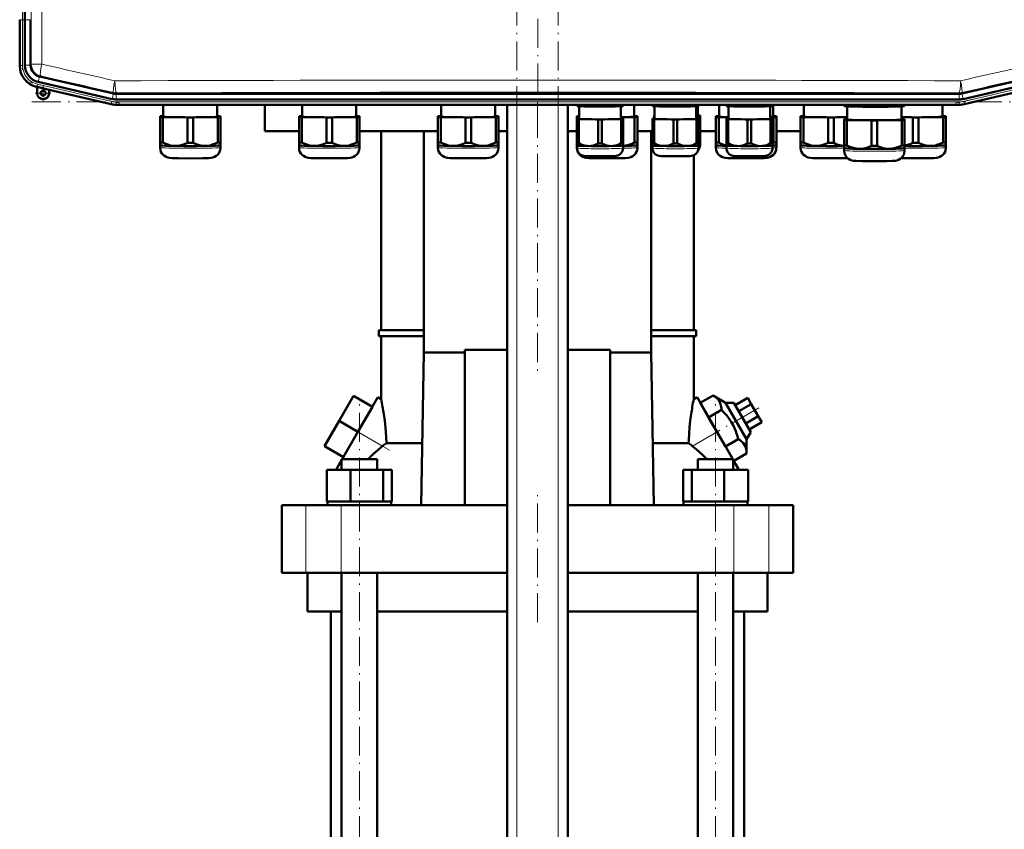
# Model space of a CAD drawing. Extents: x -1861 to 2179, y -1874 to 646.
# Tile 3 of 73: x -1545 to -1138, y -64 to 271. Entities that reach past the tile are written whole.
import ezdxf

# ---------------------------------------------------------------- set-up
doc = ezdxf.new("R2010")
doc.units = 0
doc.linetypes.add('DASHDOT', pattern=[18.5, 12, -3, 0.5, -3])

msp = doc.modelspace()

# ---------------------------------------------------------------- linework, layer by layer
at = {"color": 7, "linetype": 'DASHDOT', "lineweight": 18}
for p, q in [((-1330.98, 240.41), (-1330.98, 299.09)), ((-1339.59, -397.93), (-1339.59, 292.97)), ((-1322.59, -397.93), (-1322.59, 292.97)), ((-1543.65, 272.39), (-1543.65, 249.76)), ((-1503.51, 236.02), (-1540.77, 244.63)), ((-1158.46, 236.02), (-1121.2, 244.63)), ((-1539.82, 236.58), (-1122.15, 236.58)), ((-1331.09, 233.69), (-1331.09, 124.01)), ((-1404.62, -162.75), (-1404.62, 112.05)), ((-1239.75, 110.28), (-1258.44, 99.49)), ((-1257.55, -162.75), (-1257.55, 112.05)), ((-1392.11, 92.78), (-1413.16, 104.93)), ((-1331.09, 21.75), (-1331.09, 74.55))]:
    msp.add_line(p, q, dxfattribs=at)
at = {"color": 7, "lineweight": 18}
for p, q in [((-1540.04, 252.14), (-1540.04, 274.64)), ((-1535.74, 274.58), (-1535.74, 252.14)), ((-1544.65, 270.51), (-1544.83, 270.51)), ((-1544.65, 270.51), (-1543.65, 270.51)), ((-1544.65, 251.65), (-1544.65, 270.51)), ((-1542.65, 270.51), (-1543.65, 270.51)), ((-1543.65, 251.65), (-1543.65, 270.51)), ((-1540.36, 270.51), (-1542.65, 270.51)), ((-1540.04, 252.14), (-1540.36, 251.88)), ((-1540.04, 252.14), (-1535.74, 252.14)), ((-1544.83, 251.5), (-1544.65, 251.65)), ((-1543.65, 251.65), (-1544.65, 251.65)), ((-1540.36, 251.71), (-1542.65, 251.71)), ((-1536.66, 247.06), (-1537.18, 244.82)), ((-1536.49, 247.01), (-1536.17, 247.27)), ((-1537.68, 242.89), (-1537.86, 242.74)), ((-1537.68, 242.89), (-1537.45, 243.86)), ((-1507.05, 235.82), (-1537.68, 242.89)), ((-1537.63, 240.19), (-1537.67, 240.19)), ((-1506.83, 236.79), (-1537.45, 243.86)), ((-1532.7, 240.19), (-1532.67, 240.19)), ((-1506.09, 239.99), (-1506.6, 237.76)), ((-1506.07, 240.42), (-1506.11, 240)), ((-1505.02, 239.87), (-1505.02, 237.58)), ((-1504.99, 239.87), (-1504.94, 240.3)), ((-1157.03, 240.3), (-1156.98, 239.87)), ((-1156.95, 239.87), (-1156.95, 237.58)), ((-1155.86, 240), (-1155.9, 240.42)), ((-1155.88, 239.99), (-1155.37, 237.76)), ((-1155.14, 236.79), (-1124.52, 243.86)), ((-1154.92, 235.82), (-1124.29, 242.89)), ((-1507.05, 235.82), (-1507.1, 235.64)), ((-1507.05, 235.82), (-1506.83, 236.79)), ((-1505.02, 236.58), (-1156.95, 236.58)), ((-1505.02, 235.58), (-1505.02, 236.58)), ((-1156.95, 235.58), (-1156.95, 236.58)), ((-1154.92, 235.82), (-1155.14, 236.79)), ((-1154.92, 235.82), (-1154.87, 235.64)), ((-1505.02, 235.58), (-1156.95, 235.58)), ((-1505.02, 235.58), (-1505.02, 235.4)), ((-1339.59, -340.35), (-1339.59, 235.4)), ((-1322.59, -340.35), (-1322.59, 235.4)), ((-1156.95, 235.58), (-1156.95, 235.4)), ((-1405.22, 100.35), (-1395.06, 94.49)), ((-1267.11, 94.49), (-1256.95, 100.35)), ((-1426.65, 42.15), (-1426.65, 70.15)), ((-1412.08, 42.15), (-1412.08, 70.15)), ((-1250.09, 42.15), (-1250.09, 70.15)), ((-1235.52, 42.15), (-1235.52, 70.15))]:
    msp.add_line(p, q, dxfattribs=at)
at = {"color": 7, "lineweight": 50}
for p, q in [((-1544.84, 251.7), (-1544.84, 270.51)), ((-1542.65, 251.71), (-1542.65, 270.51)), ((-1540.36, 251.88), (-1540.36, 270.51)), ((-1544.83, 251.5), (-1544.84, 251.7)), ((-1544.83, 251.5), (-1544.83, 251.59)), ((-1540.36, 251.88), (-1540.36, 251.71)), ((-1506.6, 237.76), (-1537.18, 244.82)), ((-1506.11, 240), (-1536.49, 247.01)), ((-1125.48, 247.01), (-1155.86, 240)), ((-1155.37, 237.76), (-1124.79, 244.82)), ((-1537.67, 242.69), (-1537.86, 242.74)), ((-1537.67, 242.69), (-1537.86, 242.74)), ((-1537.67, 242.69), (-1537.63, 242.76)), ((-1537.67, 240.19), (-1537.67, 242.69)), ((-1537.63, 240.19), (-1537.63, 242.76)), ((-1537.63, 242.76), (-1532.7, 241.62)), ((-1532.7, 241.62), (-1532.67, 241.54)), ((-1532.7, 241.62), (-1532.7, 240.19)), ((-1532.67, 240.19), (-1532.67, 241.54)), ((-1532.67, 241.54), (-1532.67, 240.19)), ((-1507.1, 235.64), (-1532.67, 241.54)), ((-1506.11, 240), (-1506.09, 239.99)), ((-1505.02, 239.87), (-1504.99, 239.87)), ((-1504.99, 239.87), (-1156.98, 239.87)), ((-1156.98, 239.87), (-1156.95, 239.87)), ((-1154.87, 235.64), (-1129.3, 241.54)), ((-1505.02, 237.58), (-1484.75, 237.58)), ((-1171.95, 237.58), (-1484.75, 237.58)), ((-1171.95, 237.58), (-1156.95, 237.58)), ((-1156.95, 235.4), (-1505.02, 235.4)), ((-1485.55, 235.4), (-1485.55, 230.49)), ((-1463.25, 230.49), (-1463.25, 235.4)), ((-1443.59, 235.4), (-1443.59, 224.55)), ((-1428.18, 235.4), (-1428.18, 230.49)), ((-1405.88, 230.49), (-1405.88, 235.4)), ((-1370.81, 235.4), (-1370.81, 230.49)), ((-1348.51, 230.49), (-1348.51, 235.4)), ((-1343.59, -340.35), (-1343.59, 235.4)), ((-1318.59, -340.35), (-1318.59, 235.4)), ((-1314.76, 235.05), (-1314.76, 235.4)), ((-1314.76, 235.05), (-1314.76, 234.87)), ((-1314.71, 234.86), (-1314.76, 234.87)), ((-1313.98, 235.01), (-1313.98, 235.4)), ((-1313.86, 229.59), (-1313.86, 234.78)), ((-1306.03, 234.89), (-1306.03, 235.4)), ((-1304.48, 234.89), (-1304.48, 235.4)), ((-1296.66, 234.78), (-1296.66, 229.59)), ((-1296.53, 235.01), (-1296.53, 235.4)), ((-1295.8, 234.86), (-1295.76, 234.87)), ((-1295.76, 235.05), (-1295.76, 235.4)), ((-1295.76, 234.87), (-1295.76, 235.05)), ((-1291.16, 230.49), (-1291.16, 235.4)), ((-1283.64, 235.05), (-1283.64, 235.4)), ((-1283.64, 235.05), (-1283.64, 234.87)), ((-1283.59, 234.86), (-1283.64, 234.87)), ((-1282.86, 235.01), (-1282.86, 235.4)), ((-1282.74, 229.59), (-1282.74, 234.78)), ((-1274.91, 234.89), (-1274.91, 235.4)), ((-1273.36, 234.89), (-1273.36, 235.4)), ((-1265.54, 234.78), (-1265.54, 229.59)), ((-1265.41, 235.01), (-1265.41, 235.4)), ((-1264.87, 234.83), (-1264.87, 230.79)), ((-1264.68, 234.86), (-1264.64, 234.87)), ((-1264.64, 235.05), (-1264.64, 235.4)), ((-1264.64, 234.87), (-1264.64, 235.05)), ((-1256.12, 235.4), (-1256.12, 230.49)), ((-1253.08, 235.05), (-1253.08, 235.4)), ((-1253.08, 235.05), (-1253.08, 234.87)), ((-1253.04, 234.86), (-1253.08, 234.87)), ((-1252.3, 235.01), (-1252.3, 235.4)), ((-1252.18, 229.59), (-1252.18, 234.78)), ((-1244.36, 234.89), (-1244.36, 235.4)), ((-1242.8, 234.89), (-1242.8, 235.4)), ((-1234.98, 234.78), (-1234.98, 229.59)), ((-1234.86, 235.01), (-1234.86, 235.4)), ((-1234.13, 234.86), (-1234.08, 234.87)), ((-1234.08, 235.05), (-1234.08, 235.4)), ((-1234.08, 234.87), (-1234.08, 235.05)), ((-1233.82, 230.49), (-1233.82, 235.4)), ((-1221.12, 235.4), (-1221.12, 230.49)), ((-1204.52, 235.08), (-1204.52, 235.4)), ((-1204.52, 235.08), (-1204.52, 234.87)), ((-1204.46, 234.85), (-1204.52, 234.87)), ((-1203.33, 235.03), (-1203.33, 235.4)), ((-1203.17, 234.74), (-1203.17, 229.29)), ((-1193.2, 234.88), (-1193.2, 235.4)), ((-1190.83, 234.88), (-1190.83, 235.4)), ((-1180.87, 229.29), (-1180.87, 234.74)), ((-1180.7, 235.03), (-1180.7, 235.4)), ((-1179.58, 234.85), (-1179.52, 234.87)), ((-1179.52, 235.08), (-1179.52, 235.4)), ((-1179.52, 234.87), (-1179.52, 235.08)), ((-1163.82, 230.49), (-1163.82, 235.4)), ((-1486.9, 230.64), (-1486.9, 230.33)), ((-1486.9, 230.33), (-1486.9, 219.83)), ((-1485.55, 230.69), (-1485.72, 230.69)), ((-1485.72, 230.28), (-1475.59, 230.13)), ((-1485.72, 230.28), (-1485.72, 219.77)), ((-1475.59, 230.13), (-1475.59, 219.62)), ((-1473.22, 230.13), (-1463.09, 230.28)), ((-1473.22, 230.13), (-1473.22, 219.62)), ((-1463.09, 230.69), (-1463.25, 230.69)), ((-1463.09, 230.28), (-1463.09, 219.77)), ((-1461.9, 230.33), (-1461.9, 230.64)), ((-1461.9, 230.33), (-1461.9, 219.83)), ((-1429.53, 230.64), (-1429.53, 230.33)), ((-1429.53, 230.33), (-1429.53, 219.83)), ((-1428.18, 230.7), (-1428.34, 230.69)), ((-1428.34, 230.28), (-1418.22, 230.13)), ((-1428.34, 230.28), (-1428.34, 219.78)), ((-1418.22, 230.13), (-1418.22, 219.62)), ((-1415.84, 230.13), (-1405.72, 230.28)), ((-1415.84, 230.13), (-1415.84, 219.62)), ((-1405.72, 230.69), (-1405.88, 230.7)), ((-1405.72, 230.28), (-1405.72, 219.78)), ((-1404.53, 230.33), (-1404.53, 230.64)), ((-1404.53, 230.33), (-1404.53, 219.83)), ((-1372.16, 230.64), (-1372.16, 230.34)), ((-1372.16, 230.34), (-1372.16, 219.83)), ((-1370.81, 230.7), (-1370.97, 230.7)), ((-1370.97, 230.28), (-1360.84, 230.13)), ((-1370.97, 230.28), (-1370.97, 219.78)), ((-1360.84, 230.13), (-1360.84, 219.62)), ((-1358.47, 230.13), (-1348.34, 230.28)), ((-1358.47, 230.13), (-1358.47, 219.62)), ((-1348.34, 230.7), (-1348.51, 230.7)), ((-1348.34, 230.28), (-1348.34, 219.78)), ((-1347.16, 230.34), (-1347.16, 230.64)), ((-1347.16, 230.34), (-1347.16, 219.83)), ((-1314.81, 230.64), (-1314.81, 230.34)), ((-1314.81, 230.34), (-1314.81, 219.83)), ((-1314.76, 229.71), (-1314.76, 229.47)), ((-1314.76, 229.47), (-1314.76, 219.51)), ((-1313.86, 229.74), (-1313.98, 229.74)), ((-1313.98, 229.43), (-1306.03, 229.31)), ((-1313.98, 229.43), (-1313.98, 219.47)), ((-1306.03, 229.31), (-1306.03, 219.35)), ((-1304.48, 229.31), (-1296.53, 229.43)), ((-1304.48, 229.31), (-1304.48, 219.35)), ((-1296.66, 230.2), (-1291, 230.28)), ((-1296.53, 229.74), (-1296.66, 229.74)), ((-1296.53, 229.43), (-1296.53, 219.47)), ((-1295.76, 229.47), (-1295.76, 229.71)), ((-1295.76, 229.47), (-1295.76, 219.51)), ((-1291, 230.7), (-1291.16, 230.7)), ((-1291, 230.28), (-1291, 219.78)), ((-1289.81, 230.34), (-1289.81, 230.64)), ((-1289.81, 230.34), (-1289.81, 219.83)), ((-1283.64, 229.71), (-1283.64, 229.47)), ((-1283.64, 229.47), (-1283.64, 219.51)), ((-1282.97, 230.91), (-1282.97, 230.67)), ((-1282.97, 230.67), (-1282.97, 229.74)), ((-1282.74, 229.75), (-1282.86, 229.74)), ((-1282.86, 229.43), (-1274.91, 229.31)), ((-1282.86, 229.43), (-1282.86, 219.48)), ((-1274.91, 229.31), (-1274.91, 219.36)), ((-1273.36, 229.31), (-1265.41, 229.43)), ((-1273.36, 229.31), (-1273.36, 219.36)), ((-1265.54, 230.62), (-1264.74, 230.63)), ((-1265.41, 229.74), (-1265.54, 229.75)), ((-1265.41, 229.43), (-1265.41, 219.48)), ((-1264.74, 230.94), (-1264.87, 230.95)), ((-1264.74, 230.63), (-1264.74, 229.71)), ((-1264.64, 229.47), (-1264.64, 229.71)), ((-1264.64, 229.47), (-1264.64, 219.51)), ((-1263.97, 230.67), (-1263.97, 230.91)), ((-1263.97, 230.67), (-1263.97, 220.71)), ((-1257.47, 230.64), (-1257.47, 230.34)), ((-1257.47, 230.34), (-1257.47, 219.83)), ((-1256.12, 230.7), (-1256.28, 230.7)), ((-1256.28, 230.28), (-1252.18, 230.22)), ((-1256.28, 230.28), (-1256.28, 219.78)), ((-1253.08, 229.71), (-1253.08, 229.47)), ((-1253.08, 229.47), (-1253.08, 219.51)), ((-1252.18, 229.74), (-1252.3, 229.74)), ((-1252.3, 229.43), (-1244.36, 229.31)), ((-1252.3, 229.43), (-1252.3, 219.47)), ((-1244.36, 229.31), (-1244.36, 219.35)), ((-1242.8, 229.31), (-1234.86, 229.43)), ((-1242.8, 229.31), (-1242.8, 219.35)), ((-1234.98, 230.26), (-1233.65, 230.28)), ((-1234.86, 229.74), (-1234.98, 229.74)), ((-1234.86, 229.43), (-1234.86, 219.47)), ((-1234.08, 229.47), (-1234.08, 229.71)), ((-1234.08, 229.47), (-1234.08, 219.51)), ((-1233.65, 230.7), (-1233.82, 230.7)), ((-1233.65, 230.28), (-1233.65, 219.78)), ((-1232.47, 230.34), (-1232.47, 230.64)), ((-1232.47, 230.34), (-1232.47, 219.83)), ((-1222.47, 230.64), (-1222.47, 230.34)), ((-1222.47, 230.34), (-1222.47, 219.83)), ((-1221.12, 230.7), (-1221.28, 230.7)), ((-1221.28, 230.28), (-1211.15, 230.13)), ((-1221.28, 230.28), (-1221.28, 219.78)), ((-1211.15, 230.13), (-1211.15, 219.62)), ((-1208.78, 230.13), (-1203.17, 230.21)), ((-1208.78, 230.13), (-1208.78, 219.62)), ((-1204.52, 229.44), (-1204.52, 229.14)), ((-1204.52, 229.14), (-1204.52, 218.63)), ((-1203.17, 229.5), (-1203.33, 229.5)), ((-1203.33, 229.08), (-1193.2, 228.93)), ((-1203.33, 229.08), (-1203.33, 218.58)), ((-1193.2, 228.93), (-1193.2, 218.42)), ((-1190.83, 228.93), (-1180.7, 229.08)), ((-1190.83, 228.93), (-1190.83, 218.42)), ((-1180.87, 230.2), (-1176.15, 230.13)), ((-1180.7, 229.5), (-1180.87, 229.5)), ((-1180.7, 229.08), (-1180.7, 218.58)), ((-1179.52, 229.14), (-1179.52, 229.44)), ((-1179.52, 229.14), (-1179.52, 218.63)), ((-1176.15, 230.13), (-1176.15, 219.62)), ((-1173.78, 230.13), (-1163.65, 230.28)), ((-1173.78, 230.13), (-1173.78, 219.62)), ((-1163.65, 230.7), (-1163.82, 230.7)), ((-1163.65, 230.28), (-1163.65, 219.78)), ((-1162.47, 230.34), (-1162.47, 230.64)), ((-1162.47, 230.34), (-1162.47, 219.83)), ((-1443.59, 224.55), (-1429.53, 224.55)), ((-1404.53, 224.55), (-1372.16, 224.55)), ((-1395.59, 142.4), (-1395.59, 224.55)), ((-1378.03, 224.55), (-1378.03, 133.15)), ((-1347.16, 224.55), (-1343.59, 224.55)), ((-1318.59, 224.55), (-1314.81, 224.55)), ((-1289.81, 224.55), (-1283.64, 224.55)), ((-1284.14, 133.15), (-1284.14, 224.55)), ((-1263.97, 224.55), (-1257.47, 224.55)), ((-1232.47, 224.55), (-1222.47, 224.55)), ((-1486.9, 219.83), (-1486.9, 218.68)), ((-1461.9, 218.68), (-1461.9, 219.83)), ((-1429.53, 219.83), (-1429.53, 218.68)), ((-1404.53, 218.68), (-1404.53, 219.83)), ((-1372.16, 219.83), (-1372.16, 218.68)), ((-1347.16, 218.68), (-1347.16, 219.83)), ((-1314.81, 219.83), (-1314.81, 218.68)), ((-1314.76, 219.51), (-1314.76, 218.58)), ((-1295.76, 218.58), (-1295.76, 219.51)), ((-1289.81, 218.68), (-1289.81, 219.83)), ((-1283.64, 219.51), (-1283.64, 218.58)), ((-1264.64, 218.58), (-1264.64, 219.51)), ((-1263.97, 219.78), (-1263.97, 220.71)), ((-1263.97, 219.78), (-1263.97, 218.69)), ((-1263.97, 219.77), (-1263.97, 219.78)), ((-1257.47, 219.83), (-1257.47, 218.68)), ((-1253.08, 219.51), (-1253.08, 218.58)), ((-1234.08, 218.58), (-1234.08, 219.51)), ((-1232.47, 218.68), (-1232.47, 219.83)), ((-1222.47, 219.83), (-1222.47, 218.68)), ((-1162.47, 218.68), (-1162.47, 219.83)), ((-1486.9, 218.68), (-1486.9, 217.73)), ((-1486.9, 218.67), (-1486.9, 218.68)), ((-1461.91, 218.67), (-1461.9, 218.68)), ((-1461.9, 217.73), (-1461.9, 218.68)), ((-1429.53, 218.68), (-1429.53, 217.73)), ((-1429.53, 218.67), (-1429.53, 218.68)), ((-1404.54, 218.67), (-1404.53, 218.68)), ((-1404.53, 217.73), (-1404.53, 218.68)), ((-1372.16, 218.68), (-1372.16, 217.73)), ((-1372.15, 218.68), (-1372.16, 218.68)), ((-1347.16, 217.73), (-1347.16, 218.68)), ((-1347.16, 218.68), (-1347.16, 218.68)), ((-1314.81, 218.68), (-1314.81, 217.73)), ((-1314.81, 218.68), (-1314.81, 218.68)), ((-1314.76, 217.49), (-1314.76, 218.58)), ((-1314.76, 218.57), (-1314.76, 218.58)), ((-1295.76, 218.58), (-1295.76, 217.49)), ((-1295.76, 218.57), (-1295.76, 218.58)), ((-1289.82, 218.68), (-1289.81, 218.68)), ((-1289.81, 217.73), (-1289.81, 218.68)), ((-1283.64, 217.49), (-1283.64, 218.58)), ((-1283.63, 218.57), (-1283.64, 218.58)), ((-1264.64, 218.58), (-1264.64, 217.49)), ((-1264.64, 218.57), (-1264.64, 218.58)), ((-1257.47, 218.68), (-1257.47, 217.73)), ((-1257.46, 218.68), (-1257.47, 218.68)), ((-1253.08, 217.49), (-1253.08, 218.58)), ((-1253.08, 218.57), (-1253.08, 218.58)), ((-1234.08, 218.58), (-1234.08, 217.49)), ((-1234.08, 218.57), (-1234.08, 218.58)), ((-1232.47, 217.73), (-1232.47, 218.68)), ((-1232.47, 218.68), (-1232.47, 218.68)), ((-1222.47, 218.68), (-1222.47, 217.73)), ((-1222.46, 218.68), (-1222.47, 218.68)), ((-1204.52, 218.63), (-1204.52, 217.48)), ((-1204.52, 217.48), (-1204.52, 216.53)), ((-1204.51, 217.48), (-1204.52, 217.48)), ((-1179.52, 217.48), (-1179.52, 218.63)), ((-1179.52, 216.53), (-1179.52, 217.48)), ((-1179.52, 217.48), (-1179.52, 217.48)), ((-1162.47, 217.73), (-1162.47, 218.68)), ((-1162.47, 218.68), (-1162.47, 218.68)), ((-1266.59, 142.4), (-1266.59, 214.54)), ((-1396.59, 142.4), (-1378.03, 142.4)), ((-1396.59, 139.9), (-1396.59, 142.4)), ((-1284.14, 142.4), (-1265.59, 142.4)), ((-1265.59, 139.9), (-1265.59, 142.4)), ((-1378.03, 139.9), (-1396.59, 139.9)), ((-1395.59, 113.84), (-1395.59, 139.9)), ((-1265.59, 139.9), (-1284.14, 139.9)), ((-1266.59, 113.84), (-1266.59, 139.9)), ((-1343.59, 134.26), (-1361.09, 134.26)), ((-1361.09, 134.26), (-1361.09, 70.15)), ((-1301.09, 134.26), (-1318.59, 134.26)), ((-1301.09, 70.15), (-1301.09, 134.26)), ((-1378.03, 133.15), (-1379.07, 70.15)), ((-1378.03, 133.15), (-1361.09, 133.15)), ((-1301.09, 133.15), (-1284.14, 133.15)), ((-1283.11, 70.15), (-1284.14, 133.15)), ((-1407.01, 115.24), (-1413.01, 104.85)), ((-1399.22, 110.74), (-1407.01, 115.24)), ((-1405.22, 100.35), (-1396.97, 114.64)), ((-1395.59, 113.84), (-1396.97, 114.64)), ((-1266.59, 113.84), (-1265.2, 114.64)), ((-1265.2, 114.64), (-1256.95, 100.35)), ((-1263.88, 112.35), (-1258.61, 115.39)), ((-1258.61, 115.39), (-1253.53, 112.41)), ((-1249.45, 111.35), (-1244.25, 114.35)), ((-1242.81, 111.85), (-1244.25, 114.35)), ((-1399.22, 110.74), (-1405.22, 100.35)), ((-1260.42, 106.35), (-1263.88, 112.35)), ((-1253.53, 112.41), (-1250.06, 112.41)), ((-1253.53, 112.41), (-1244.79, 97.29)), ((-1243.06, 100.29), (-1250.06, 112.41)), ((-1248, 108.85), (-1242.81, 111.85)), ((-1239.92, 106.85), (-1242.81, 111.85)), ((-1260.42, 106.35), (-1255.15, 109.39)), ((-1253.49, 94.35), (-1260.42, 106.35)), ((-1245.12, 103.85), (-1239.92, 106.85)), ((-1238.48, 104.35), (-1239.92, 106.85)), ((-1413.01, 104.85), (-1419.01, 94.46)), ((-1405.22, 100.35), (-1413.01, 104.85)), ((-1243.67, 101.35), (-1238.48, 104.35)), ((-1411.68, 89.15), (-1405.22, 100.35)), ((-1250.49, 89.15), (-1256.95, 100.35)), ((-1243.06, 100.29), (-1244.79, 97.29)), ((-1411.22, 89.96), (-1419.01, 94.46)), ((-1393.47, 95.76), (-1378.65, 95.76)), ((-1283.53, 95.76), (-1268.7, 95.76)), ((-1253.49, 94.35), (-1248.22, 97.39)), ((-1244.79, 97.29), (-1244.76, 91.39)), ((-1250.03, 88.35), (-1244.76, 91.39)), ((-1414.28, 84.65), (-1413.79, 85.5)), ((-1413.79, 85.5), (-1411.92, 88.73)), ((-1413.79, 84.65), (-1413.79, 85.5)), ((-1411.92, 89.15), (-1409.79, 89.15)), ((-1411.92, 84.65), (-1411.92, 89.15)), ((-1409.79, 89.15), (-1397.32, 89.15)), ((-1397.32, 84.65), (-1397.32, 89.15)), ((-1264.85, 89.15), (-1252.38, 89.15)), ((-1264.85, 84.65), (-1264.85, 89.15)), ((-1252.38, 89.15), (-1250.25, 89.15)), ((-1250.25, 84.65), (-1250.25, 89.15)), ((-1248.38, 85.5), (-1250.25, 88.73)), ((-1248.38, 84.65), (-1248.38, 85.5)), ((-1248.38, 85.5), (-1247.89, 84.65)), ((-1418.01, 84.65), (-1408.21, 84.65)), ((-1418.01, 71.65), (-1418.01, 84.65)), ((-1408.21, 71.65), (-1408.21, 84.65)), ((-1408.21, 84.65), (-1394.83, 84.65)), ((-1394.83, 71.65), (-1394.83, 84.65)), ((-1394.83, 84.65), (-1391.24, 84.65)), ((-1391.24, 71.65), (-1391.24, 84.65)), ((-1270.93, 84.65), (-1267.34, 84.65)), ((-1270.93, 71.65), (-1270.93, 84.65)), ((-1267.34, 71.65), (-1267.34, 84.65)), ((-1267.34, 84.65), (-1253.96, 84.65)), ((-1253.96, 71.65), (-1253.96, 84.65)), ((-1253.96, 84.65), (-1244.16, 84.65)), ((-1244.16, 71.65), (-1244.16, 84.65)), ((-1244.16, 71.65), (-1244.16, 84.65)), ((-1436.59, 70.15), (-1426.65, 70.15)), ((-1436.59, 42.15), (-1436.59, 70.15)), ((-1426.65, 70.15), (-1412.08, 70.15)), ((-1418.01, 71.65), (-1417, 71.65)), ((-1417.82, 71.65), (-1417.64, 71.65)), ((-1417.82, 71.65), (-1417.82, 70.15)), ((-1417, 71.65), (-1409.22, 71.65)), ((-1412.08, 70.15), (-1343.59, 70.15)), ((-1409.22, 71.65), (-1408.21, 71.65)), ((-1408.21, 71.65), (-1406.83, 71.65)), ((-1406.83, 71.65), (-1404.62, 71.65)), ((-1404.62, 71.65), (-1396.21, 71.65)), ((-1396.21, 71.65), (-1394.83, 71.65)), ((-1394.83, 71.65), (-1394.46, 71.65)), ((-1394.46, 71.65), (-1391.42, 71.65)), ((-1391.42, 71.65), (-1391.24, 71.65)), ((-1391.42, 71.65), (-1391.42, 70.15)), ((-1318.59, 70.15), (-1250.09, 70.15)), ((-1270.93, 71.65), (-1270.75, 71.65)), ((-1270.75, 71.65), (-1267.71, 71.65)), ((-1270.75, 71.65), (-1270.75, 70.15)), ((-1267.71, 71.65), (-1267.34, 71.65)), ((-1267.34, 71.65), (-1265.96, 71.65)), ((-1265.96, 71.65), (-1257.55, 71.65)), ((-1257.55, 71.65), (-1255.34, 71.65)), ((-1255.34, 71.65), (-1253.96, 71.65)), ((-1253.96, 71.65), (-1252.95, 71.65)), ((-1252.95, 71.65), (-1245.17, 71.65)), ((-1250.09, 70.15), (-1235.52, 70.15)), ((-1245.17, 71.65), (-1244.16, 71.65)), ((-1244.53, 71.65), (-1244.35, 71.65)), ((-1244.35, 71.65), (-1244.35, 70.15)), ((-1244.35, 71.65), (-1244.35, 70.15)), ((-1235.52, 70.15), (-1225.59, 70.15)), ((-1225.59, 42.15), (-1225.59, 70.15)), ((-1426.65, 42.15), (-1436.59, 42.15)), ((-1412.08, 42.15), (-1426.65, 42.15)), ((-1426.09, 42.15), (-1426.09, 26.15)), ((-1343.59, 42.15), (-1412.08, 42.15)), ((-1411.92, -139.85), (-1411.92, 42.15)), ((-1397.32, -139.85), (-1397.32, 42.15)), ((-1250.09, 42.15), (-1318.59, 42.15)), ((-1264.85, -139.85), (-1264.85, 42.15)), ((-1250.25, -139.85), (-1250.25, 42.15)), ((-1235.52, 42.15), (-1250.09, 42.15)), ((-1236.09, 26.15), (-1236.09, 42.15)), ((-1225.59, 42.15), (-1235.52, 42.15)), ((-1411.92, 26.15), (-1426.09, 26.15)), ((-1416.44, -139.85), (-1416.44, 26.15)), ((-1343.59, 26.15), (-1397.32, 26.15)), ((-1264.85, 26.15), (-1318.59, 26.15)), ((-1236.09, 26.15), (-1250.25, 26.15)), ((-1245.74, 26.15), (-1245.74, -139.85))]:
    msp.add_line(p, q, dxfattribs=at)
at = {"color": 7, "linetype": 'DASHDOT', "lineweight": 18, "ltscale": 0.1625}
for p, q in [((-1531.92, 240.19), (-1538.42, 240.19)), ((-1535.17, 243.44), (-1535.17, 236.94))]:
    msp.add_line(p, q, dxfattribs=at)
at = {"color": 7, "linetype": 'DASHDOT', "lineweight": 18, "ltscale": 0.160233}
msp.add_line((-1531.96, 240.19), (-1538.37, 240.19), dxfattribs=at)
at = {"color": 7, "linetype": 'DASHDOT', "lineweight": 18, "ltscale": 0.160231}
msp.add_line((-1535.17, 243.4), (-1535.17, 236.99), dxfattribs=at)
at = {"color": 7, "linetype": 'DASHDOT', "lineweight": 18, "ltscale": 0.325546}
msp.add_line((-1331.09, 236.48), (-1331.09, 223.46), dxfattribs=at)
at = {"color": 7, "lineweight": 50}
for points in [[(-1310.01, 234.67), (-1311.98, 234.77), (-1313.98, 235.01)], [(-1306.03, 234.89), (-1308.04, 234.71), (-1310.01, 234.67)], [(-1300.51, 234.67), (-1302.48, 234.71), (-1304.48, 234.89)], [(-1296.53, 235.01), (-1298.54, 234.77), (-1300.51, 234.67)], [(-1278.89, 234.67), (-1280.86, 234.77), (-1282.86, 235.01)], [(-1274.91, 234.89), (-1276.92, 234.71), (-1278.89, 234.67)], [(-1269.39, 234.67), (-1271.36, 234.71), (-1273.36, 234.89)], [(-1265.41, 235.01), (-1267.42, 234.77), (-1269.39, 234.67)], [(-1248.33, 234.67), (-1250.3, 234.77), (-1252.3, 235.01)], [(-1244.36, 234.89), (-1246.36, 234.71), (-1248.33, 234.67)], [(-1238.83, 234.67), (-1240.8, 234.71), (-1242.8, 234.89)], [(-1234.86, 235.01), (-1236.86, 234.77), (-1238.83, 234.67)], [(-1198.27, 234.6), (-1199.52, 234.65), (-1200.78, 234.73), (-1202.05, 234.86), (-1203.33, 235.03)], [(-1193.2, 234.88), (-1194.56, 234.74), (-1195.91, 234.65), (-1197.09, 234.61), (-1198.27, 234.6)], [(-1185.77, 234.6), (-1186.95, 234.61), (-1188.12, 234.65), (-1189.47, 234.74), (-1190.83, 234.88)], [(-1180.7, 235.03), (-1181.99, 234.86), (-1183.25, 234.73), (-1184.51, 234.65), (-1185.77, 234.6)], [(-1480.65, 218.4), (-1481.28, 218.43), (-1481.9, 218.5), (-1482.55, 218.62), (-1483.2, 218.78), (-1484.46, 219.2), (-1485.72, 219.77)], [(-1475.59, 219.62), (-1476.85, 219.09), (-1478.11, 218.7), (-1478.76, 218.56), (-1479.41, 218.46), (-1480.03, 218.41), (-1480.65, 218.4)], [(-1468.15, 218.4), (-1468.78, 218.41), (-1469.4, 218.46), (-1470.05, 218.56), (-1470.7, 218.7), (-1471.96, 219.09), (-1473.22, 219.62)], [(-1463.09, 219.77), (-1464.35, 219.2), (-1465.61, 218.78), (-1466.26, 218.62), (-1466.91, 218.5), (-1467.53, 218.43), (-1468.15, 218.4)], [(-1423.28, 218.4), (-1423.9, 218.43), (-1424.52, 218.5), (-1425.18, 218.62), (-1425.83, 218.78), (-1427.09, 219.21), (-1428.34, 219.78)], [(-1418.22, 219.62), (-1419.48, 219.09), (-1420.74, 218.7), (-1421.38, 218.56), (-1422.03, 218.46), (-1422.66, 218.41), (-1423.28, 218.4)], [(-1410.78, 218.4), (-1411.41, 218.41), (-1412.03, 218.46), (-1412.68, 218.56), (-1413.33, 218.7), (-1414.59, 219.09), (-1415.84, 219.62)], [(-1405.72, 219.78), (-1406.98, 219.21), (-1408.24, 218.78), (-1408.89, 218.62), (-1409.54, 218.5), (-1410.16, 218.43), (-1410.78, 218.4)], [(-1365.91, 218.4), (-1366.53, 218.43), (-1367.15, 218.5), (-1367.8, 218.62), (-1368.45, 218.78), (-1369.71, 219.21), (-1370.97, 219.78)], [(-1360.84, 219.62), (-1362.1, 219.09), (-1363.36, 218.7), (-1364.01, 218.56), (-1364.66, 218.46), (-1365.28, 218.41), (-1365.91, 218.4)], [(-1353.41, 218.4), (-1354.03, 218.41), (-1354.65, 218.46), (-1355.31, 218.56), (-1355.95, 218.7), (-1357.21, 219.09), (-1358.47, 219.62)], [(-1348.34, 219.78), (-1349.6, 219.21), (-1350.86, 218.78), (-1351.51, 218.62), (-1352.17, 218.5), (-1352.79, 218.43), (-1353.41, 218.4)], [(-1291, 219.78), (-1292.18, 219.24), (-1293.37, 218.82), (-1294.56, 218.54), (-1295.76, 218.41)], [(-1253.08, 218.61), (-1254.15, 218.9), (-1255.22, 219.29), (-1256.28, 219.78)], [(-1216.22, 218.4), (-1216.84, 218.43), (-1217.46, 218.5), (-1218.11, 218.62), (-1218.76, 218.78), (-1220.02, 219.21), (-1221.28, 219.78)], [(-1211.15, 219.62), (-1212.41, 219.09), (-1213.67, 218.7), (-1214.32, 218.56), (-1214.97, 218.46), (-1215.59, 218.41), (-1216.22, 218.4)], [(-1204.52, 218.42), (-1205.47, 218.54), (-1206.42, 218.74), (-1207.36, 219.04), (-1208.07, 219.31), (-1208.78, 219.62)], [(-1176.15, 219.62), (-1177.27, 219.14), (-1178.39, 218.78), (-1179.52, 218.53)], [(-1168.72, 218.4), (-1169.34, 218.41), (-1169.96, 218.46), (-1170.61, 218.56), (-1171.26, 218.7), (-1172.52, 219.09), (-1173.78, 219.62)], [(-1163.65, 219.78), (-1164.91, 219.21), (-1166.17, 218.78), (-1166.82, 218.62), (-1167.48, 218.5), (-1168.09, 218.43), (-1168.72, 218.4)], [(-1474.4, 213.27), (-1479.48, 213.32), (-1481.88, 213.39), (-1482.95, 213.47), (-1483.72, 213.61), (-1484.41, 213.86), (-1485.07, 214.24), (-1485.66, 214.72), (-1486.15, 215.31), (-1486.52, 215.97), (-1486.77, 216.68), (-1486.89, 217.43), (-1486.9, 217.73)], [(-1474.4, 213.27), (-1469.33, 213.32), (-1466.93, 213.39), (-1465.86, 213.47), (-1465.09, 213.61), (-1464.4, 213.86), (-1463.73, 214.24), (-1463.15, 214.72), (-1462.66, 215.31), (-1462.29, 215.97), (-1462.04, 216.68), (-1461.92, 217.43), (-1461.9, 217.73)], [(-1417.03, 213.28), (-1422.11, 213.32), (-1424.5, 213.39), (-1425.58, 213.47), (-1426.34, 213.61), (-1427.04, 213.86), (-1427.7, 214.24), (-1428.29, 214.73), (-1428.77, 215.31), (-1429.15, 215.97), (-1429.4, 216.68), (-1429.52, 217.43), (-1429.53, 217.73)], [(-1417.03, 213.28), (-1411.96, 213.32), (-1409.56, 213.39), (-1408.48, 213.47), (-1407.72, 213.61), (-1407.03, 213.86), (-1406.36, 214.24), (-1405.78, 214.73), (-1405.29, 215.31), (-1404.92, 215.97), (-1404.66, 216.68), (-1404.54, 217.43), (-1404.53, 217.73)], [(-1359.66, 213.28), (-1364.73, 213.32), (-1367.13, 213.4), (-1368.2, 213.47), (-1368.97, 213.61), (-1369.66, 213.86), (-1370.33, 214.24), (-1370.91, 214.73), (-1371.4, 215.31), (-1371.77, 215.97), (-1372.03, 216.68), (-1372.15, 217.43), (-1372.16, 217.73)], [(-1359.66, 213.28), (-1354.58, 213.32), (-1352.18, 213.4), (-1351.11, 213.47), (-1350.35, 213.61), (-1349.65, 213.86), (-1348.99, 214.24), (-1348.4, 214.73), (-1347.92, 215.31), (-1347.54, 215.97), (-1347.29, 216.68), (-1347.17, 217.43), (-1347.16, 217.73)], [(-1302.31, 213.28), (-1307.39, 213.32), (-1309.79, 213.4), (-1310.86, 213.47), (-1311.62, 213.61), (-1312.32, 213.86), (-1312.98, 214.24), (-1313.57, 214.73), (-1314.05, 215.31), (-1314.43, 215.97), (-1314.68, 216.68), (-1314.8, 217.43), (-1314.81, 217.73)], [(-1305.26, 214.13), (-1309.39, 214.17), (-1311.18, 214.23), (-1311.95, 214.3), (-1312.56, 214.45), (-1313.18, 214.73), (-1313.74, 215.14), (-1314.19, 215.66), (-1314.51, 216.26), (-1314.71, 216.92), (-1314.76, 217.49)], [(-1310.01, 218.36), (-1310.9, 218.43), (-1311.79, 218.61), (-1312.66, 218.89), (-1313.32, 219.16), (-1313.98, 219.47)], [(-1306.03, 219.35), (-1307.02, 218.93), (-1308.01, 218.61), (-1309, 218.42), (-1310.01, 218.36)], [(-1305.26, 214.13), (-1301.13, 214.17), (-1299.34, 214.23), (-1298.56, 214.3), (-1297.96, 214.45), (-1297.33, 214.73), (-1296.78, 215.14), (-1296.33, 215.66), (-1296, 216.26), (-1295.81, 216.92), (-1295.76, 217.49)], [(-1300.51, 218.36), (-1301.51, 218.42), (-1302.51, 218.61), (-1303.49, 218.93), (-1304.48, 219.35)], [(-1302.31, 213.28), (-1297.24, 213.32), (-1294.84, 213.4), (-1293.77, 213.47), (-1293, 213.61), (-1292.31, 213.86), (-1291.64, 214.24), (-1291.06, 214.73), (-1290.57, 215.31), (-1290.2, 215.97), (-1289.94, 216.68), (-1289.82, 217.43), (-1289.81, 217.73)], [(-1296.53, 219.47), (-1297.19, 219.16), (-1297.85, 218.89), (-1298.73, 218.61), (-1299.62, 218.43), (-1300.51, 218.36)], [(-1274.14, 214.13), (-1278.27, 214.17), (-1280.06, 214.23), (-1280.83, 214.3), (-1281.44, 214.45), (-1282.06, 214.73), (-1282.61, 215.14), (-1283.06, 215.66), (-1283.39, 216.27), (-1283.59, 216.92), (-1283.64, 217.49)], [(-1278.89, 218.37), (-1279.78, 218.43), (-1280.66, 218.61), (-1281.54, 218.89), (-1282.2, 219.16), (-1282.86, 219.48)], [(-1274.91, 219.36), (-1275.9, 218.93), (-1276.89, 218.61), (-1277.88, 218.42), (-1278.89, 218.37)], [(-1274.14, 214.13), (-1270.01, 214.17), (-1268.22, 214.23), (-1267.44, 214.3), (-1266.84, 214.45), (-1266.21, 214.73), (-1265.66, 215.14), (-1265.21, 215.66), (-1264.88, 216.27), (-1264.69, 216.92), (-1264.64, 217.49)], [(-1269.39, 218.37), (-1270.39, 218.42), (-1271.38, 218.61), (-1272.37, 218.93), (-1273.36, 219.36)], [(-1265.41, 219.48), (-1266.07, 219.16), (-1266.73, 218.89), (-1267.61, 218.61), (-1268.49, 218.43), (-1269.39, 218.37)], [(-1244.97, 213.28), (-1250.04, 213.32), (-1252.44, 213.4), (-1253.51, 213.47), (-1254.28, 213.61), (-1254.97, 213.86), (-1255.64, 214.24), (-1256.22, 214.73), (-1256.71, 215.31), (-1257.08, 215.97), (-1257.34, 216.68), (-1257.46, 217.43), (-1257.47, 217.73)], [(-1243.58, 214.13), (-1247.71, 214.17), (-1249.5, 214.23), (-1250.28, 214.3), (-1250.88, 214.45), (-1251.51, 214.73), (-1252.06, 215.14), (-1252.51, 215.66), (-1252.84, 216.26), (-1253.03, 216.92), (-1253.08, 217.49)], [(-1248.33, 218.36), (-1249.22, 218.43), (-1250.11, 218.61), (-1250.99, 218.89), (-1251.65, 219.16), (-1252.3, 219.47)], [(-1244.36, 219.35), (-1245.35, 218.93), (-1246.33, 218.61), (-1247.33, 218.42), (-1248.33, 218.36)], [(-1244.97, 213.28), (-1239.89, 213.32), (-1237.49, 213.4), (-1236.42, 213.47), (-1235.66, 213.61), (-1234.96, 213.86), (-1234.3, 214.24), (-1233.71, 214.73), (-1233.23, 215.31), (-1232.85, 215.97), (-1232.6, 216.68), (-1232.48, 217.43), (-1232.47, 217.73)], [(-1243.58, 214.13), (-1239.45, 214.17), (-1237.66, 214.23), (-1236.89, 214.3), (-1236.28, 214.45), (-1235.66, 214.73), (-1235.1, 215.14), (-1234.65, 215.66), (-1234.33, 216.26), (-1234.13, 216.92), (-1234.08, 217.49)], [(-1238.83, 218.36), (-1239.83, 218.42), (-1240.83, 218.61), (-1241.82, 218.93), (-1242.8, 219.35)], [(-1234.86, 219.47), (-1235.52, 219.16), (-1236.17, 218.89), (-1237.05, 218.61), (-1237.94, 218.43), (-1238.83, 218.36)], [(-1209.97, 213.28), (-1215.04, 213.32), (-1217.44, 213.4), (-1218.51, 213.47), (-1219.28, 213.61), (-1219.97, 213.86), (-1220.64, 214.24), (-1221.22, 214.73), (-1221.71, 215.31), (-1222.08, 215.97), (-1222.34, 216.68), (-1222.46, 217.43), (-1222.47, 217.73)], [(-1192.02, 212.08), (-1197.09, 212.12), (-1199.49, 212.2), (-1200.56, 212.27), (-1201.33, 212.41), (-1202.02, 212.66), (-1202.69, 213.04), (-1203.27, 213.53), (-1203.76, 214.11), (-1204.13, 214.77), (-1204.38, 215.48), (-1204.5, 216.23), (-1204.52, 216.53)], [(-1198.27, 217.2), (-1198.89, 217.23), (-1199.51, 217.3), (-1200.16, 217.42), (-1200.81, 217.58), (-1202.07, 218.01), (-1203.33, 218.58)], [(-1193.2, 218.42), (-1194.46, 217.89), (-1195.72, 217.5), (-1196.37, 217.36), (-1197.02, 217.26), (-1197.64, 217.21), (-1198.27, 217.2)], [(-1192.02, 212.08), (-1186.94, 212.12), (-1184.54, 212.2), (-1183.47, 212.27), (-1182.7, 212.41), (-1182.01, 212.66), (-1181.35, 213.04), (-1180.76, 213.53), (-1180.27, 214.11), (-1179.9, 214.77), (-1179.65, 215.48), (-1179.53, 216.23), (-1179.52, 216.53)], [(-1185.77, 217.2), (-1186.39, 217.21), (-1187.01, 217.26), (-1187.66, 217.36), (-1188.31, 217.5), (-1189.57, 217.89), (-1190.83, 218.42)], [(-1180.7, 218.58), (-1181.96, 218.01), (-1183.22, 217.58), (-1183.87, 217.42), (-1184.52, 217.3), (-1185.14, 217.23), (-1185.77, 217.2)], [(-1174.97, 213.28), (-1169.89, 213.32), (-1167.49, 213.4), (-1166.42, 213.47), (-1165.66, 213.61), (-1164.96, 213.86), (-1164.3, 214.24), (-1163.71, 214.73), (-1163.23, 215.31), (-1162.85, 215.97), (-1162.6, 216.68), (-1162.48, 217.43), (-1162.47, 217.73)], [(-1209.97, 213.28), (-1204.97, 213.32), (-1203.1, 213.37)], [(-1174.97, 213.28), (-1179.96, 213.32), (-1180.96, 213.34)], [(-1255.15, 109.39), (-1255.18, 110.07), (-1255.24, 110.72), (-1255.34, 111.25), (-1255.46, 111.75), (-1255.75, 112.5), (-1256.13, 113.19), (-1256.62, 113.82), (-1257.21, 114.4), (-1257.87, 114.91), (-1258.61, 115.39)], [(-1394.52, 107.65), (-1394.16, 104.98), (-1393.85, 102.11), (-1393.57, 98.37), (-1393.47, 95.76)], [(-1267.65, 107.65), (-1268.01, 104.98), (-1268.32, 102.11), (-1268.52, 99.64), (-1268.66, 97.09), (-1268.7, 95.76)], [(-1248.22, 97.39), (-1248.53, 98.54), (-1248.87, 99.64), (-1249.24, 100.67), (-1249.64, 101.65), (-1250.32, 103.09), (-1251.1, 104.46), (-1251.98, 105.78), (-1252.97, 107.06), (-1254.01, 108.23), (-1255.15, 109.39)], [(-1244.76, 91.39), (-1244.78, 92.07), (-1244.85, 92.72), (-1244.94, 93.25), (-1245.07, 93.75), (-1245.36, 94.5), (-1245.74, 95.19), (-1246.23, 95.82), (-1246.82, 96.4), (-1247.47, 96.91), (-1248.22, 97.39)]]:
    msp.add_lwpolyline(points, dxfattribs=at)
for radius in [1.03, 1]:
    msp.add_circle((-1535.17, 240.19), radius, dxfattribs=at)
at = {"color": 7, "lineweight": 18}
for centre, radius, start, end in [((-2112.76, 270.65), 569.11, 359.986, 0.6637), ((-1535.04, 252.14), 5, 180.0358, 256.9642), ((-14240.65, -55888.3), 57560.09, 77.2175972, 77.2484218), ((11578.68, -55888.3), 57560.09, 102.7515764, 102.7824078), ((-1535.66, 251.65), 8.99, 179.9996, 257.0003), ((-1535.66, 251.65), 7.99, 179.9916, 257.0084), ((-14202.12, -55530.23), 57197.52, 77.175311, 77.206239), ((-1330.98, -55784), 56029.56, 89.821502, 90.178496), ((11540.15, -55530.23), 57197.52, 102.793766, 102.824687), ((-1504.94, 245.3), 5, 257.0045, 269.8157), ((-1330.98, -55408.75), 55649.31, 89.820894, 90.179104), ((-1505.02, 244.65), 9.06, 257.0008, 269.9996), ((-1505.02, 244.63), 8.05, 256.9878, 270.0122), ((-1156.95, 244.65), 8.06, 270.0004, 282.9994), ((-1156.95, 244.65), 9.06, 270.0004, 282.9992)]:
    msp.add_arc(centre, radius, start, end, dxfattribs=at)
at = {"color": 7, "lineweight": 50}
for centre, radius, start, end in [((-2112.89, 270.65), 570.24, 359.9861, 0.6624), ((-1535.84, 251.5), 8.99, 179.9916, 257.0084), ((-1535.59, 251.7), 7.06, 179.9966, 257.0032), ((-1535.36, 251.89), 5, 182.1029, 254.9076), ((-1535.17, 240.19), 2.5, 180, 360), ((-1535.17, 240.19), 2.47, 180, 0), ((-1535.17, 240.19), 1, 141.2591, 270), ((-1535.17, 240.19), 2.5, 270, 360), ((-1505.02, 244.65), 7.06, 257.0007, 269.9996), ((-1156.95, 244.65), 7.06, 270.0004, 282.9994), ((-1505.02, 244.65), 9.25, 257.0008, 269.9996), ((-1505.02, 244.65), 9.25, 257.0008, 269.9996), ((-1156.95, 244.65), 9.25, 270.0004, 282.9992), ((-1156.95, 244.65), 9.25, 270.0004, 282.9993), ((-1241.3, 234.94), 16.98, 295.1665, 296.77), ((-1267.17, 218.69), 3.21, 318.4645, 359.9956), ((-1521.92, 88.94), 128.76, 8.3524, 11.1496), ((-1140.3, 88.95), 128.72, 168.8485, 171.6467), ((-1350.02, 38.59), 71.79, 128.861, 132.9306), ((-1282.02, -45.79), 180.16, 128.2176, 128.8662), ((-1380.16, -45.79), 180.16, 51.1338, 51.7824), ((-1312.15, 38.59), 71.79, 47.0694, 51.139), ((-1350.14, 38.72), 71.61, 132.9316, 135.2319), ((-1312.03, 38.72), 71.61, 44.7681, 47.0684)]:
    msp.add_arc(centre, radius, start, end, dxfattribs=at)
at = {"color": 7, "lineweight": 18}
for centre, major_axis, ratio, start_param, end_param in [((-1535.04, 252.14), (-1.11, -4.88), 0.136195, 4.743306, 6.256759), ((-1504.94, 245.3), (-1.11, -4.88), 0.116076, 4.738807, 6.256827), ((-1504.94, 245.3), (0.02, -5), 0.119003, 4.712015, 6.256818), ((-1157.03, 245.3), (-0.02, -5), 0.119003, 0.026367, 1.57117), ((-1157.03, 245.3), (1.11, -4.88), 0.116076, 0.026358, 1.544378), ((-1504.94, 245.3), (-4.97, 0.57), 0.999653, 1.681064, 1.684203), ((-1157.03, 245.3), (-4.97, -0.57), 0.999653, 1.457389, 1.684204), ((-1474.4, 217.73), (12.5, 0), 0.026177, 3.141593, 6.283185), ((-1417.03, 217.73), (12.5, 0), 0.026177, 3.141593, 6.283185), ((-1359.66, 217.73), (12.5, 0), 0.026177, 3.141593, 6.283185), ((-1302.31, 217.73), (12.5, 0), 0.026177, 3.141593, 3.234813), ((-1305.26, 217.49), (9.5, 0), 0.026177, 3.141593, 5.235988), ((-1305.26, 217.49), (9.5, 0), 0.026177, 5.235988, 6.283185), ((-1302.31, 217.73), (12.5, 0), 0.026177, 5.264309, 6.283185), ((-1274.14, 217.49), (9.5, 0), 0.026177, 3.141593, 5.235988), ((-1274.14, 217.49), (9.5, 0), 0.026177, 5.235988, 6.283185), ((-1273.47, 218.69), (9.5, 0), 0.026177, 5.905319, 6.283185), ((-1244.97, 217.73), (12.5, 0), 0.026177, 3.141593, 4.006019), ((-1243.58, 217.49), (9.5, 0), 0.026177, 3.141593, 5.235988), ((-1243.58, 217.49), (9.5, 0), 0.026177, 5.235988, 6.283185), ((-1244.97, 217.73), (12.5, 0), 0.026177, 5.769447, 6.283185), ((-1209.97, 217.73), (12.5, 0), 0.026177, 3.141593, 5.163724), ((-1192.02, 216.53), (12.5, 0), 0.026177, 3.141593, 6.283185), ((-1174.97, 217.73), (12.5, 0), 0.026177, 4.34001, 6.283185)]:
    msp.add_ellipse(centre, major_axis=major_axis, ratio=ratio, start_param=start_param, end_param=end_param, dxfattribs=at)
at = {"color": 7, "lineweight": 50}
for centre, major_axis, ratio, start_param, end_param in [((-1535.36, 251.88), (3.11, -3.91), 0.999441, 5.34848, 5.384068), ((-1504.99, 244.87), (4.97, -0.57), 0.999653, 4.604077, 4.820701), ((-1156.98, 244.87), (4.97, 0.57), 0.999653, 4.604077, 4.825796), ((-1305.26, 235.17), (-10.55, 0), 0.026177, 0.449938, 0.597259), ((-1305.26, 234.89), (9.5, 0), 0.026177, 3.239479, 4.18879), ((-1305.26, 234.89), (9.5, 0), 0.026177, 4.18879, 6.185299), ((-1305.26, 235.17), (-10.55, 0), 0.026177, 1.497136, 1.644457), ((-1305.26, 235.17), (-10.55, 0), 0.026177, 2.544333, 2.691654), ((-1274.14, 235.17), (-10.55, 0), 0.026177, 0.449938, 0.597259), ((-1274.14, 234.89), (9.5, 0), 0.026177, 3.239479, 4.18879), ((-1274.14, 234.89), (9.5, 0), 0.026177, 4.18879, 6.185299), ((-1274.14, 235.17), (-10.55, 0), 0.026177, 1.497136, 1.644457), ((-1274.14, 235.17), (-10.55, 0), 0.026177, 2.544333, 2.691654), ((-1243.58, 235.17), (-10.55, 0), 0.026177, 0.449938, 0.597259), ((-1243.58, 234.89), (9.5, 0), 0.026177, 3.239479, 4.18879), ((-1243.58, 234.89), (9.5, 0), 0.026177, 4.18879, 6.185299), ((-1243.58, 235.17), (-10.55, 0), 0.026177, 1.497136, 1.644457), ((-1243.58, 235.17), (-10.55, 0), 0.026177, 2.544333, 2.691654), ((-1192.02, 235.24), (-13.8, 0), 0.026177, 0.437539, 0.609658), ((-1192.02, 234.89), (12.5, 0), 0.026177, 3.239482, 4.18879), ((-1192.02, 234.89), (12.5, 0), 0.026177, 4.18879, 6.185296), ((-1192.02, 235.24), (-13.8, 0), 0.026177, 1.484737, 1.656856), ((-1192.02, 235.24), (-13.8, 0), 0.026177, 2.531934, 2.704054), ((-1474.4, 230.49), (13.8, 0), 0.026177, 2.531934, 2.704054), ((-1474.4, 230.49), (13.8, 0), 0.026177, 3.579132, 3.751251), ((-1474.4, 230.49), (11.15, 0), 0.026177, 3.141593, 6.283185), ((-1474.4, 230.49), (13.8, 0), 0.026177, 4.626329, 4.798449), ((-1474.4, 230.49), (13.8, 0), 0.026177, 0.437539, 0.609658), ((-1474.4, 230.49), (13.8, 0), 0.026177, 5.673527, 5.845646), ((-1417.03, 230.49), (13.8, 0), 0.026177, 2.531934, 2.704054), ((-1417.03, 230.49), (13.8, 0), 0.026177, 3.579132, 3.751251), ((-1417.03, 230.49), (11.15, 0), 0.026177, 3.141593, 6.283185), ((-1417.03, 230.49), (13.8, 0), 0.026177, 4.626329, 4.798449), ((-1417.03, 230.49), (13.8, 0), 0.026177, 0.437539, 0.609658), ((-1417.03, 230.49), (13.8, 0), 0.026177, 5.673527, 5.845646), ((-1359.66, 230.49), (13.8, 0), 0.026177, 2.531934, 2.704054), ((-1359.66, 230.49), (13.8, 0), 0.026177, 3.579132, 3.751251), ((-1359.66, 230.49), (11.15, 0), 0.026177, 3.141593, 6.283185), ((-1359.66, 230.49), (13.8, 0), 0.026177, 4.626329, 4.798449), ((-1359.66, 230.49), (13.8, 0), 0.026177, 0.437539, 0.609658), ((-1359.66, 230.49), (13.8, 0), 0.026177, 5.673527, 5.845646), ((-1302.31, 230.49), (13.8, 0), 0.026177, 2.561928, 2.704054), ((-1302.31, 230.49), (13.8, 0), 0.026177, 3.579132, 3.721257), ((-1305.26, 229.59), (10.55, 0), 0.026177, 2.544333, 2.691654), ((-1305.26, 229.59), (10.55, 0), 0.026177, 3.591531, 3.738852), ((-1305.26, 229.59), (8.6, 0), 0.026177, 3.141593, 6.283185), ((-1305.26, 229.59), (10.55, 0), 0.026177, 4.638729, 4.786049), ((-1302.31, 230.49), (11.15, 0), 0.026177, 5.244215, 6.283185), ((-1305.26, 229.59), (10.55, 0), 0.026177, 0.449938, 0.597259), ((-1305.26, 229.59), (10.55, 0), 0.026177, 5.685926, 5.833247), ((-1302.31, 230.49), (13.8, 0), 0.026177, 0.437539, 0.609658), ((-1302.31, 230.49), (13.8, 0), 0.026177, 5.673527, 5.845646), ((-1274.14, 229.59), (10.55, 0), 0.026177, 2.544333, 2.691654), ((-1274.14, 229.59), (10.55, 0), 0.026177, 3.591531, 3.738852), ((-1273.47, 230.79), (10.55, 0), 0.026177, 2.64382, 2.691654), ((-1273.47, 230.79), (10.55, 0), 0.026177, 3.591531, 3.639365), ((-1274.14, 229.59), (8.6, 0), 0.026177, 3.141593, 6.283185), ((-1274.14, 229.59), (10.55, 0), 0.026177, 4.638729, 4.786049), ((-1273.47, 230.79), (8.6, 0), 0.026177, 5.885916, 6.283185), ((-1274.14, 229.59), (10.55, 0), 0.026177, 0.449938, 0.597259), ((-1274.14, 229.59), (10.55, 0), 0.026177, 5.685926, 5.833247), ((-1273.47, 230.79), (10.55, 0), 0.026177, 0.449938, 0.597259), ((-1273.47, 230.79), (10.55, 0), 0.026177, 5.685926, 5.833247), ((-1244.97, 230.49), (13.8, 0), 0.026177, 2.531934, 2.704054), ((-1244.97, 230.49), (13.8, 0), 0.026177, 3.579132, 3.751251), ((-1244.97, 230.49), (11.15, 0), 0.026177, 3.141593, 4.008814), ((-1243.58, 229.59), (10.55, 0), 0.026177, 2.544333, 2.691654), ((-1243.58, 229.59), (10.55, 0), 0.026177, 3.591531, 3.738852), ((-1243.58, 229.59), (8.6, 0), 0.026177, 3.141593, 6.283185), ((-1243.58, 229.59), (10.55, 0), 0.026177, 4.638729, 4.786049), ((-1244.97, 230.49), (11.15, 0), 0.026177, 5.822266, 6.283185), ((-1243.58, 229.59), (10.55, 0), 0.026177, 0.449938, 0.597259), ((-1243.58, 229.59), (10.55, 0), 0.026177, 5.685926, 5.833247), ((-1244.97, 230.49), (13.8, 0), 0.026177, 0.437539, 0.609658), ((-1244.97, 230.49), (13.8, 0), 0.026177, 5.673527, 5.845646), ((-1209.97, 230.49), (13.8, 0), 0.026177, 2.531934, 2.704054), ((-1209.97, 230.49), (13.8, 0), 0.026177, 3.579132, 3.751251), ((-1209.97, 230.49), (11.15, 0), 0.026177, 3.141593, 5.368516), ((-1209.97, 230.49), (13.8, 0), 0.026177, 4.626329, 4.798449), ((-1192.02, 229.29), (13.8, 0), 0.026177, 2.531934, 2.704054), ((-1192.02, 229.29), (13.8, 0), 0.026177, 3.579132, 3.751251), ((-1192.02, 229.29), (11.15, 0), 0.026177, 3.141593, 6.283185), ((-1192.02, 229.29), (13.8, 0), 0.026177, 4.626329, 4.798449), ((-1174.97, 230.49), (11.15, 0), 0.026177, 4.155015, 6.283185), ((-1192.02, 229.29), (13.8, 0), 0.026177, 0.437539, 0.609658), ((-1192.02, 229.29), (13.8, 0), 0.026177, 5.673527, 5.845646), ((-1174.97, 230.49), (13.8, 0), 0.026177, 4.626329, 4.798449), ((-1174.97, 230.49), (13.8, 0), 0.026177, 0.437539, 0.609658), ((-1174.97, 230.49), (13.8, 0), 0.026177, 5.673527, 5.845646), ((-1474.4, 219.98), (-13.8, 0), 0.026177, 0.437539, 0.609658), ((-1474.4, 219.98), (-13.8, 0), 0.026177, 1.484737, 1.656856), ((-1474.4, 219.98), (-13.8, 0), 0.026177, 2.531934, 2.704054), ((-1417.03, 219.98), (-13.8, 0), 0.026177, 0.437539, 0.609658), ((-1417.03, 219.98), (-13.8, 0), 0.026177, 1.484737, 1.656856), ((-1417.03, 219.98), (-13.8, 0), 0.026177, 2.531934, 2.704054), ((-1359.66, 219.98), (-13.8, 0), 0.026177, 0.437539, 0.609658), ((-1359.66, 219.98), (-13.8, 0), 0.026177, 1.484737, 1.656856), ((-1359.66, 219.98), (-13.8, 0), 0.026177, 2.531934, 2.704054), ((-1302.31, 219.98), (-13.8, 0), 0.026177, 0.437539, 0.446729), ((-1305.26, 219.63), (-10.55, 0), 0.026177, 0.449938, 0.597259), ((-1305.26, 219.63), (-10.55, 0), 0.026177, 2.544333, 2.691654), ((-1302.31, 219.98), (-13.8, 0), 0.026177, 2.531934, 2.704054), ((-1274.14, 219.63), (-10.55, 0), 0.026177, 0.449938, 0.597259), ((-1274.14, 219.63), (-10.55, 0), 0.026177, 2.544333, 2.691654), ((-1273.47, 220.83), (-10.55, 0), 0.026177, 2.562554, 2.691654), ((-1273.47, 219.78), (9.5, 0), 0.026177, 5.905314, 6.256996), ((-1244.97, 219.98), (-13.8, 0), 0.026177, 0.437539, 0.609658), ((-1243.58, 219.63), (-10.55, 0), 0.026177, 0.449938, 0.597259), ((-1243.58, 219.63), (-10.55, 0), 0.026177, 2.544333, 2.691654), ((-1244.97, 219.98), (-13.8, 0), 0.026177, 2.531934, 2.704054), ((-1209.97, 219.98), (-13.8, 0), 0.026177, 0.437539, 0.609658), ((-1209.97, 219.98), (-13.8, 0), 0.026177, 1.484737, 1.656856), ((-1174.97, 219.98), (-13.8, 0), 0.026177, 1.484737, 1.656856), ((-1174.97, 219.98), (-13.8, 0), 0.026177, 2.531934, 2.704054), ((-1474.4, 218.68), (12.5, 0), 0.026177, 3.167782, 6.256996), ((-1417.03, 218.68), (12.5, 0), 0.026177, 3.167782, 6.256996), ((-1359.66, 218.68), (12.5, 0), 0.026177, 3.167782, 6.256996), ((-1302.31, 218.68), (12.5, 0), 0.026177, 3.167782, 3.234803), ((-1305.26, 218.58), (9.5, 0), 0.026177, 3.167782, 6.256996), ((-1305.26, 219.63), (-10.55, 0), 0.026177, 1.497136, 1.644457), ((-1302.31, 218.68), (12.5, 0), 0.026177, 5.26433, 6.256996), ((-1274.14, 218.58), (9.5, 0), 0.026177, 3.167782, 6.256996), ((-1274.14, 219.63), (-10.55, 0), 0.026177, 1.497136, 1.644457), ((-1244.97, 218.68), (12.5, 0), 0.026177, 3.167782, 4.006016), ((-1243.58, 218.58), (9.5, 0), 0.026177, 3.167782, 6.256996), ((-1243.58, 219.63), (-10.55, 0), 0.026177, 1.497136, 1.644457), ((-1244.97, 218.68), (12.5, 0), 0.026177, 5.769462, 6.256996), ((-1209.97, 218.68), (12.5, 0), 0.026177, 3.167782, 5.163725), ((-1192.02, 218.78), (-13.8, 0), 0.026177, 0.437539, 0.609658), ((-1192.02, 217.48), (12.5, 0), 0.026177, 3.167782, 6.256996), ((-1192.02, 218.78), (-13.8, 0), 0.026177, 1.484737, 1.656856), ((-1192.02, 218.78), (-13.8, 0), 0.026177, 2.531934, 2.704054), ((-1174.97, 218.68), (12.5, 0), 0.026177, 4.34001, 6.256996)]:
    msp.add_ellipse(centre, major_axis=major_axis, ratio=ratio, start_param=start_param, end_param=end_param, dxfattribs=at)

doc.saveas('drawing.dxf')
